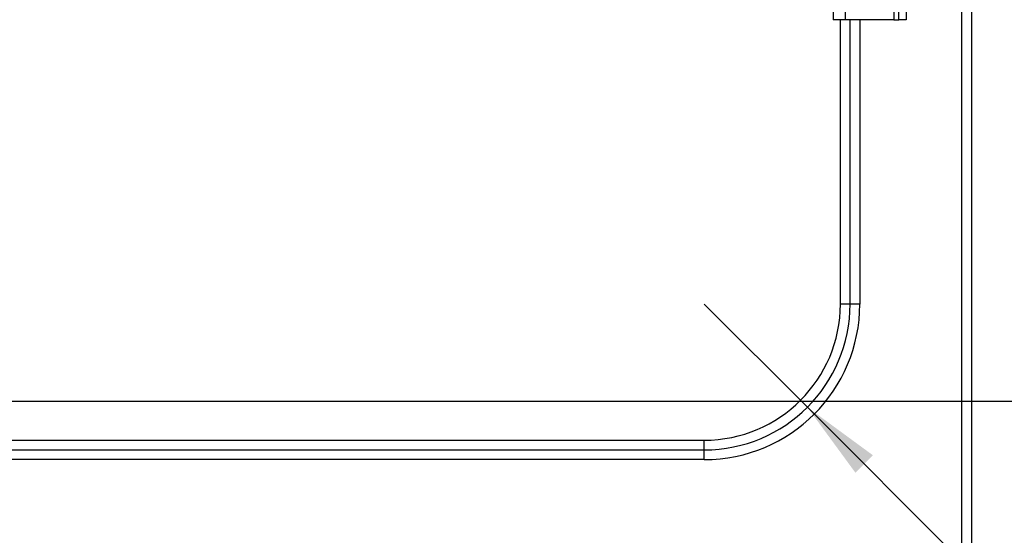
# Model space of a CAD drawing. Header units: millimetres. Extents: x 5 to 415, y 5 to 292.
# Tile 10 of 23: x 136 to 177, y 55 to 76. Entities that reach past the tile are written whole.
import ezdxf

# ---------------------------------------------------------------- set-up
doc = ezdxf.new("R2010")
doc.units = ezdxf.units.MM
doc.layers.add('ZEICHNUNG', color=7, linetype='Continuous')
doc.styles.add('SLDTEXTSTYLE0', font='TXT', dxfattribs={"width": 0.75})
doc.dimstyles.new('SLDDIMSTYLE0', dxfattribs={"dimtxt": 3.5, "dimasz": 3.302, "dimexe": 0, "dimexo": 0.0625, "dimgap": 0.875, "dimtad": 1, "dimdec": 0, "dimlfac": 5, "dimrnd": 1e-09, "dimzin": 12, "dimdsep": 46, "dimtxsty": 'SLDTEXTSTYLE0', "dimsah": 1, "dimcen": 0.09, "dimadec": 0, "dimazin": 3, "dimtfac": 1, "dimtdec": 0, "dimtofl": 0, "dimtmove": 0, "dimatfit": 3, "dimfxl": 1, "dimfrac": 2, "dimtolj": 1, "dimtzin": 12, "dimarcsym": 0})
doc.dimstyles.new('SLDDIMSTYLE2', dxfattribs={"dimtxt": 3.5, "dimasz": 3.302, "dimexe": 0, "dimexo": 0.0625, "dimgap": 0.875, "dimtad": 1, "dimdec": 0, "dimlfac": 5, "dimrnd": 1e-09, "dimzin": 12, "dimdsep": 46, "dimtxsty": 'SLDTEXTSTYLE0', "dimsah": 1, "dimcen": 0, "dimadec": 0, "dimazin": 3, "dimtfac": 1, "dimtdec": 0, "dimtofl": 0, "dimtmove": 0, "dimatfit": 3, "dimfxl": 1, "dimfrac": 2, "dimtolj": 1, "dimtzin": 12, "dimarcsym": 0})

# ---------------------------------------------------------------- blocks, each defined once
blk = doc.blocks.new('_D_8')
at = {"layer": 'ZEICHNUNG', "color": 7, "transparency": 16777216}
for q in [(164.576, 64.242), (193.579, 35.239)]:
    blk.add_line((168.819, 59.999), q, dxfattribs=at)
blk.add_solid([(168.819, 59.999), (170.794, 57.305), (171.513, 58.024)], dxfattribs=at)
at = {"layer": 'ZEICHNUNG', "color": 7, "transparency": 16777216, "insert": (191.102, 44.085), "char_height": 3.5, "attachment_point": 1, "rotation": 315, "style": 'SLDTEXTSTYLE0'}
blk.add_mtext('R30', dxfattribs=at)
blk = doc.blocks.new('_D_9')
at = {"layer": 'ZEICHNUNG', "color": 7, "transparency": 16777216}
for p, q in [((127.576, 60.242), (198.576, 60.242)), ((197.576, 60.242), (197.576, 52.242)), ((127.576, 52.242), (198.576, 52.242)), ((197.576, 52.242), (197.576, 27.223))]:
    blk.add_line(p, q, dxfattribs=at)
for points in [[(197.576, 60.242), (197.068, 56.94), (198.084, 56.94)], [(197.576, 52.242), (198.084, 55.544), (197.068, 55.544)]]:
    blk.add_solid(points, dxfattribs=at)
at = {"layer": 'ZEICHNUNG', "color": 7, "transparency": 16777216, "insert": (193.064, 27.223), "char_height": 3.5, "attachment_point": 1, "rotation": 90, "style": 'SLDTEXTSTYLE0'}
blk.add_mtext('40', dxfattribs=at)

msp = doc.modelspace()

# ---------------------------------------------------------------- linework, layer by layer
at = {"color": 7, "linetype": 'Continuous', "lineweight": 25}
for p, q in [((175.1761, 47.6584), (175.1761, 128.8418)), ((175.5761, 128.8418), (175.5761, 47.6584)), ((169.8761, 113.9418), (169.8761, 75.9418)), ((170.3761, 113.9418), (170.3761, 75.9418)), ((172.3761, 113.9418), (172.3761, 75.9418)), ((172.5761, 75.9418), (172.5761, 77.3924)), ((172.8761, 77.3924), (172.8761, 75.9418)), ((170.3761, 75.9418), (169.8761, 75.9418)), ((172.3761, 75.9418), (170.3761, 75.9418)), ((170.5761, 64.2418), (170.5761, 75.9418)), ((172.3761, 75.9418), (172.5761, 75.9418)), ((172.8761, 75.9418), (172.5761, 75.9418)), ((170.5761, 64.2418), (170.1761, 64.2418)), ((170.9761, 64.2418), (170.5761, 64.2418)), ((131.5761, 58.6418), (164.5761, 58.6418)), ((164.5761, 58.2418), (164.5761, 58.6418)), ((131.5761, 58.2418), (164.5761, 58.2418)), ((164.5761, 57.8418), (164.5761, 58.2418)), ((164.5761, 57.8418), (131.5761, 57.8418))]:
    msp.add_line(p, q, dxfattribs=at)
at = {"color": 8, "linetype": 'Continuous', "lineweight": 25}
for p, q in [((170.1761, 64.2418), (170.1761, 75.9418)), ((170.9761, 75.9418), (170.9761, 64.2418))]:
    msp.add_line(p, q, dxfattribs=at)
at = {"color": 7, "linetype": 'Continuous', "lineweight": 25}
for radius in [6.4, 6, 5.6]:
    msp.add_arc((164.5761, 64.2418), radius, 270, 0, dxfattribs=at)

# ---------------------------------------------------------------- dimensions: what is measured, and where the dimension line sits
at = {"layer": 'ZEICHNUNG', "color": 7}
dim = msp.add_radius_dim(center=(164.5761, 64.2418), mpoint=(168.8187, 59.9992), dimstyle='SLDDIMSTYLE2', dxfattribs=at)
dim.commit()
dim.dimension.update_dxf_attribs({"geometry": '_D_8', "text_midpoint": (190.8214, 37.9965), "dimtype": 164})
dim = msp.add_linear_dim(base=(197.5761, 52.2418), p1=(126.5761, 60.2418), p2=(126.5761, 52.2418), angle=90, dimstyle='SLDDIMSTYLE0', dxfattribs=at)
dim.commit()
dim.dimension.update_dxf_attribs({"geometry": '_D_9', "text_midpoint": (197.5761, 29.8089), "dimtype": 160})

doc.saveas('drawing.dxf')
